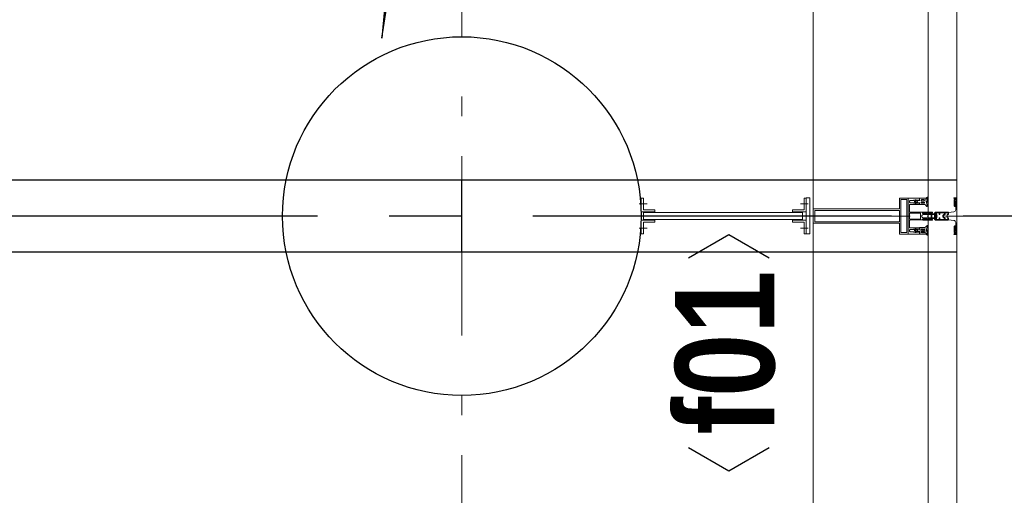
# Model space of a CAD drawing. Header units: millimetres. Extents: x -75976 to 232306, y 42824 to 140527.
# Tile 183 of 199: x 220026 to 221398, y 110191 to 110854. Entities that reach past the tile are written whole.
import ezdxf
from ezdxf.enums import TextEntityAlignment as Align

# ---------------------------------------------------------------- set-up
doc = ezdxf.new("R2010")
doc.units = ezdxf.units.MM
doc.header["$LTSCALE"] = 400
for name, pattern in [('CENTER', [2, 1.25, -0.25, 0.25, -0.25]), ('HIDDEN', [0.375, 0.25, -0.125]), ('STYLE_06', [1.041641, 0.625, -0.208282, 0.069427, -0.138931]), ('STYLE_15', [0.240945, 0.11811, -0.059055, 0.004724, -0.059055]), ('STYLE_16', [0.177165, 0.11811, -0.059055])]:
    doc.linetypes.add(name, pattern=pattern)
for name, color, linetype in [('-ve', 2, 'HIDDEN'), ('plant', 114, 'Continuous'), ('plat', 5, 'Continuous'), ('stramien', 1, 'CENTER'), ('timmerwerk-ge', 150, 'Continuous')]:
    doc.layers.add(name, color=color, linetype=linetype)
for name, color, linetype, lineweight in [('Buitenkozijnen', 140, 'Continuous', 15), ('Interieur-scheidingswand-horizontaal', 5, 'Continuous', 25), ('Kozijnmerken', 43, 'Continuous', 9), ('mat-beton (ihwg)', 5, 'Continuous', 25), ('mat-staal', 5, 'Continuous', 25), ('None', 7, 'Continuous', 9)]:
    doc.layers.add(name, color=color, linetype=linetype, lineweight=lineweight)
doc.styles.add('Arial Narrow (bold)', font='ARIALNB.TTF', dxfattribs={"height": 172.861111})

# ---------------------------------------------------------------- blocks, each defined once
blk = doc.blocks.new('*U394')
at = {"layer": 'None', "color": 8, "lineweight": 5, "flags": 128}
for points in [[(-5, -154.3), (-5, -154.3, 0.414214), (-5.5, -154.8), (-5.5, -172.5), (-5.5, -172.5, 0.414214), (-5, -173), (-4, -173), (-4, -173, 0.414214), (-3.5, -172.5), (-3.5, -172.5, 0.414214), (-4, -172), (-4.5, -172), (-4.5, -168.8), (-4.5, -168.8, -0.414214), (-4, -168.3), (-2.7, -168.3), (-2.7, -168.3, 0.221695), (-1.9, -167.9), (-0.8, -166.5), (-0.8, -166.5, -0.466308), (0.8, -166.5), (2, -167.9), (2, -167.9, 0.221695), (2.7, -168.3), (4, -168.3), (4, -168.3, -0.414214), (4.5, -168.8), (4.5, -172), (4, -172), (4, -172, 0.414214), (3.5, -172.5), (3.5, -172.5, 0.414214), (4, -173), (5, -173), (5, -173, 0.414214), (5.5, -172.5), (5.5, -154.8), (5.5, -154.8, 0.414214), (5, -154.3), (4.7, -154.3), (4.7, -155), (4.7, -155, -0.414214), (4.4, -155.3), (4.1, -155.3), (4.1, -155.3, -0.414214), (3.3, -154.5), (3.3, -150.6), (3.3, -150.6, -0.414214), (4.1, -149.8), (4.4, -149.8), (4.4, -149.8, -0.414214), (4.7, -150.1), (4.7, -150.8), (5, -150.8), (5, -150.8, 0.414214), (5.5, -150.3), (5.5, -137.6), (5.5, -137.6, 0.351868), (5.3, -137.3), (5.3, -137.3, 0.351868), (4.9, -137.5), (4.1, -139.2), (4.1, -139.2, 0.314902), (4.2, -139.4), (4.5, -139.7), (4.5, -139.7, -0.198912), (4.5, -139.9), (4.5, -140.1), (4.5, -140.1, -0.198912), (4.5, -140.3), (4.2, -140.6), (4.2, -140.6, 0.414214), (4.2, -140.8), (4.5, -141.1), (4.5, -141.1, -0.198912), (4.5, -141.3), (4.5, -141.5), (4.5, -141.5, -0.198912), (4.5, -141.7), (4.2, -142), (4.2, -142, 0.414214), (4.2, -142.2), (4.5, -142.5), (4.5, -142.5, -0.198912), (4.5, -142.7), (4.5, -143.2), (4.5, -143.2, -0.087489), (4.5, -143.3), (4.2, -144.1), (4.2, -148.5), (4.2, -148.5, -0.414214), (3.9, -148.8), (-3.9, -148.8), (-3.9, -148.8, -0.414214), (-4.2, -148.5), (-4.2, -144.1), (-4.5, -143.3), (-4.5, -143.3, -0.087489), (-4.5, -143.2), (-4.5, -142.7), (-4.5, -142.7, -0.198912), (-4.4, -142.5), (-4.1, -142.2), (-4.1, -142.2, 0.414214), (-4.1, -142), (-4.4, -141.7), (-4.4, -141.7, -0.198912), (-4.5, -141.5), (-4.5, -141.3), (-4.5, -141.3, -0.198912), (-4.4, -141.1), (-4.1, -140.8), (-4.1, -140.8, 0.414214), (-4.1, -140.6), (-4.4, -140.3), (-4.4, -140.3, -0.198912), (-4.5, -140.1), (-4.5, -139.9), (-4.5, -139.9, -0.198912), (-4.4, -139.7), (-4.1, -139.4), (-4.1, -139.4, 0.314902), (-4.1, -139.2), (-4.9, -137.5), (-4.9, -137.5, 0.351868), (-5.3, -137.3), (-5.3, -137.3, 0.351868), (-5.5, -137.6), (-5.5, -150.3), (-5.5, -150.3, 0.414214), (-5, -150.8), (-4.7, -150.8), (-4.7, -150.1), (-4.7, -150.1, -0.414214), (-4.4, -149.8), (-4.1, -149.8), (-4.1, -149.8, -0.414214), (-3.3, -150.6), (-3.3, -154.5), (-3.3, -154.5, -0.414214), (-4.1, -155.3), (-4.4, -155.3), (-4.4, -155.3, -0.414214), (-4.7, -155), (-4.7, -154.3)], [(-1.8, -149.8, 0.414214), (-2.3, -150.3), (-2.3, -155.1), (-2.3, -155.1, 0.414214), (-2.1, -155.3), (2.1, -155.3), (2.1, -155.3, 0.414214), (2.3, -155.1), (2.3, -150.3), (2.3, -150.3, 0.414214), (1.8, -149.8), (-1.8, -149.8)], [(-4.5, -161.7, -0.414214), (-4, -161.2), (-2.7, -161.2), (-2.7, -161.2, 0.414214), (-2.5, -161), (-2.5, -160.4), (-2.5, -160.4, 0.414214), (-2.7, -160.2), (-4, -160.2), (-4, -160.2, -0.414214), (-4.5, -159.7), (-4.5, -156.8), (-4.5, -156.8, -0.414214), (-4, -156.3), (4, -156.3), (4, -156.3, -0.414214), (4.5, -156.8), (4.5, -159.7), (4.5, -159.7, -0.414214), (4, -160.2), (2.7, -160.2), (2.7, -160.2, 0.414214), (2.5, -160.4), (2.5, -161), (2.5, -161, 0.414214), (2.7, -161.2), (4, -161.2), (4, -161.2, -0.414214), (4.5, -161.7), (4.5, -166.8), (4.5, -166.8, -0.414214), (4, -167.3), (3, -167.3), (3, -167.3, -0.221695), (2.6, -167.1), (1.5, -165.9), (1.5, -165.9, 0.466308), (-1.5, -165.9), (-2.6, -167.1), (-2.6, -167.1, -0.221695), (-2.9, -167.3), (-4, -167.3), (-4, -167.3, -0.414214), (-4.5, -166.8), (-4.5, -161.7)]]:
    blk.add_lwpolyline(points, format="xyb", close=True, dxfattribs=at)
blk = doc.blocks.new('*U395')
at = {"layer": 'None', "color": 8, "lineweight": 5, "flags": 128}
for points in [[(-6, -180.7), (-6, -180.7, -0.388879), (-8.7, -183.2), (-8.7, -183.2), (-20.4, -183.2), (-21.6, -183.9), (-22.9, -183.9), (-22.9, -182.7), (-23.8, -182.7), (-23.8, -184.8), (23.8, -184.8), (23.8, -182.7), (22.9, -182.7), (22.9, -183.9), (21.7, -183.9), (20.4, -183.2), (8.7, -183.2), (8.7, -183.2, -0.388879), (6, -180.7), (6, -180.7), (5.3, -173.2), (2.5, -173.2), (2.5, -171.2), (-2.5, -171.2), (-2.5, -173.2), (-5.3, -173.2), (-6, -180.7)], [(-13.5, -182.8), (-13.5, -181.9), (-14.5, -181.1), (-14.5, -181.1, 0.36397), (-14.9, -181.1), (-14.9, -181.1), (-15.4, -181.5), (-15.4, -181.5, -0.36397), (-15.8, -181.5), (-15.8, -181.5), (-16.3, -181.1), (-16.3, -181.1, 0.36397), (-16.7, -181.1), (-16.7, -181.1), (-17.2, -181.5), (-17.2, -181.5, -0.36397), (-17.6, -181.5), (-17.6, -181.5), (-18.1, -181.1), (-18.1, -181.1, 0.36397), (-18.5, -181.1), (-18.5, -181.1), (-19, -181.5), (-19, -181.5, -0.36397), (-19.4, -181.5), (-19.4, -181.5), (-19.9, -181.1), (-19.9, -181.1, 0.36397), (-20.3, -181.1), (-20.3, -181.1), (-20.8, -181.5), (-20.8, -181.5, -0.36397), (-21.2, -181.5), (-21.2, -181.5), (-21.7, -181.1), (-21.7, -181.1, 0.36397), (-22.1, -181.1), (-22.1, -181.1), (-22.4, -181.3), (-23.2, -181.3), (-23.5, -181.1), (-23.5, -181.1, 0.36397), (-23.9, -181.1), (-23.9, -181.1), (-24.2, -181.3), (-24.5, -181.3), (-24.5, -181.3, -0.267949), (-24.8, -181.2), (-24.8, -181.2), (-24.9, -180.9), (-24.9, -180.9, 0.339454), (-25.3, -180.7), (-25.3, -180.7, 0.339454), (-25.5, -181), (-25.5, -181), (-25.5, -184.4), (-25.5, -184.4, 0.414214), (-25.2, -184.7), (-25.2, -184.7), (-24.3, -184.7), (-24.3, -184.7, 0.414214), (-24, -184.4), (-24, -184.4), (-24, -182.7), (-24, -182.7, 0.236068), (-24.1, -182.5), (-24.1, -182.5), (-24.1, -182.5, -0.548276), (-24, -182.2), (-24, -182.2, -0.548276), (-23.8, -182.4), (-23.8, -182.4), (-23.8, -182.4, 0.250388), (-23.6, -182.3), (-23.6, -182.3), (-22.8, -182.3), (-22.8, -182.3, -0.414214), (-22.5, -182.6), (-22.5, -182.6), (-22.5, -183.3), (-22.5, -183.3, 0.414214), (-22.2, -183.6), (-22.2, -183.6), (-22, -183.6), (-22, -183.6, 0.131652), (-21.8, -183.5), (-21.8, -183.5), (-20.5, -182.8), (-13.5, -182.8)], [(13.5, -182.8), (13.5, -181.9), (14.5, -181.1), (14.5, -181.1, -0.36397), (14.9, -181.1), (14.9, -181.1), (15.4, -181.5), (15.4, -181.5, 0.36397), (15.8, -181.5), (15.8, -181.5), (16.3, -181.1), (16.3, -181.1, -0.36397), (16.7, -181.1), (16.7, -181.1), (17.2, -181.5), (17.2, -181.5, 0.36397), (17.6, -181.5), (17.6, -181.5), (18.1, -181.1), (18.1, -181.1, -0.36397), (18.5, -181.1), (18.5, -181.1), (19, -181.5), (19, -181.5, 0.36397), (19.4, -181.5), (19.4, -181.5), (19.9, -181.1), (19.9, -181.1, -0.36397), (20.3, -181.1), (20.3, -181.1), (20.8, -181.5), (20.8, -181.5, 0.36397), (21.2, -181.5), (21.2, -181.5), (21.7, -181.1), (21.7, -181.1, -0.36397), (22.1, -181.1), (22.1, -181.1), (22.4, -181.3), (23.2, -181.3), (23.5, -181.1), (23.5, -181.1, -0.36397), (23.9, -181.1), (23.9, -181.1), (24.2, -181.3), (24.5, -181.3), (24.5, -181.3, 0.267949), (24.8, -181.2), (24.8, -181.2), (25, -180.9), (25, -180.9, -0.339454), (25.3, -180.7), (25.3, -180.7, -0.339454), (25.5, -181), (25.5, -181), (25.5, -184.4), (25.5, -184.4, -0.414214), (25.2, -184.7), (25.2, -184.7), (24.3, -184.7), (24.3, -184.7, -0.414214), (24, -184.4), (24, -184.4), (24, -182.7), (24, -182.7, -0.236068), (24.1, -182.5), (24.1, -182.5), (24.1, -182.5, 0.548276), (24.1, -182.2), (24.1, -182.2, 0.548276), (23.9, -182.4), (23.9, -182.4), (23.9, -182.4, -0.250388), (23.6, -182.3), (23.6, -182.3), (22.8, -182.3), (22.8, -182.3, 0.414214), (22.5, -182.6), (22.5, -182.6), (22.5, -183.3), (22.5, -183.3, -0.414214), (22.2, -183.6), (22.2, -183.6), (22, -183.6), (22, -183.6, -0.131652), (21.8, -183.5), (21.8, -183.5), (20.5, -182.8), (13.5, -182.8)]]:
    blk.add_lwpolyline(points, format="xyb", close=True, dxfattribs=at)
blk = doc.blocks.new('verticale stijl 150x50 UV')
at = {"layer": 'None', "color": 8, "linetype": 'STYLE_15', "lineweight": 5}
blk.add_line((0, -216), (0, 35), dxfattribs=at)
at = {"layer": 'None', "color": 8, "lineweight": 5}
for p, q in [((-24.8, -133.4), (-24.8, -133.4)), ((-24.8, -134.2), (-24.8, -134.2)), ((-24.8, -135), (-24.8, -135)), ((-24.8, -135.8), (-24.8, -135.8)), ((-24.8, -136.6), (-24.8, -136.6)), ((-24, -133), (-24, -133)), ((-24, -133.8), (-24, -133.8)), ((-24, -134.6), (-24, -134.6)), ((-24, -135.4), (-24, -135.4)), ((-24, -136.2), (-24, -136.2)), ((-24, -137), (-24, -137)), ((-23.2, -133.4), (-23.2, -133.4)), ((-23.2, -134.2), (-23.2, -134.2)), ((-23.2, -135), (-23.2, -135)), ((-23.2, -135.8), (-23.2, -135.8)), ((-23.2, -136.6), (-23.2, -136.6)), ((-22.4, -133), (-22.4, -133)), ((-22.4, -133.8), (-22.4, -133.8)), ((-22.4, -134.6), (-22.4, -134.6)), ((-21.6, -126.9), (-21.6, -126.9)), ((-21.6, -127.7), (-21.6, -127.7)), ((-21.6, -128.5), (-21.6, -128.5)), ((-21.6, -129.3), (-21.6, -129.3)), ((-21.6, -130.1), (-21.6, -130.1)), ((-21.6, -130.9), (-21.6, -130.9)), ((-21.6, -131.8), (-21.6, -131.8)), ((-21.6, -132.6), (-21.6, -132.6)), ((-21.6, -133.4), (-21.6, -133.4)), ((-21.6, -134.2), (-21.6, -134.2)), ((-21.6, -135), (-21.6, -135)), ((-20.7, -126.5), (-20.7, -126.5)), ((-20.7, -128.9), (-20.7, -128.9)), ((-20.7, -129.7), (-20.7, -129.7)), ((-20.7, -130.5), (-20.7, -130.5)), ((-20.7, -131.4), (-20.7, -131.4)), ((-20.7, -132.2), (-20.7, -132.2)), ((-20.7, -133), (-20.7, -133)), ((-20.7, -133.8), (-20.7, -133.8)), ((-20.7, -134.6), (-20.7, -134.6)), ((-20.7, -135.4), (-20.7, -135.4)), ((-20.7, -136.2), (-20.7, -136.2)), ((-20.7, -137), (-20.7, -137)), ((-19.9, -126.1), (-19.9, -126.1)), ((-19.9, -130.1), (-19.9, -130.1)), ((-19.9, -130.9), (-19.9, -130.9)), ((-19.9, -131.8), (-19.9, -131.8)), ((-19.9, -132.6), (-19.9, -132.6)), ((-19.9, -133.4), (-19.9, -133.4)), ((-19.9, -134.2), (-19.9, -134.2)), ((-19.9, -135), (-19.9, -135)), ((-19.9, -135.8), (-19.9, -135.8)), ((-19.9, -136.6), (-19.9, -136.6)), ((-19.1, -126.5), (-19.1, -126.5)), ((-19.1, -127.3), (-19.1, -127.3)), ((-19.1, -128.9), (-19.1, -128.9)), ((-19.1, -129.7), (-19.1, -129.7)), ((-19.1, -130.5), (-19.1, -130.5)), ((-19.1, -131.4), (-19.1, -131.4)), ((-19.1, -132.2), (-19.1, -132.2)), ((-19.1, -133), (-19.1, -133)), ((-19.1, -133.8), (-19.1, -133.8)), ((-19.1, -134.6), (-19.1, -134.6)), ((-18.3, -127.7), (-18.3, -127.7)), ((-18.3, -128.5), (-18.3, -128.5)), ((-18.3, -129.3), (-18.3, -129.3)), ((-18.3, -133.4), (-18.3, -133.4)), ((-18.3, -134.2), (-18.3, -134.2)), ((-18.3, -135), (-18.3, -135)), ((-17.5, -133), (-17.5, -133)), ((-17.5, -133.8), (-17.5, -133.8)), ((-17.5, -134.6), (-17.5, -134.6)), ((-17.5, -135.4), (-17.5, -135.4)), ((-17.5, -136.2), (-17.5, -136.2)), ((-17.5, -137), (-17.5, -137)), ((-16.7, -133.4), (-16.7, -133.4)), ((-16.7, -134.2), (-16.7, -134.2)), ((-16.7, -135), (-16.7, -135)), ((-16.7, -135.8), (-16.7, -135.8)), ((-16.7, -136.6), (-16.7, -136.6)), ((-25.6, -142.7), (-25.6, -142.7)), ((-25.6, -144.4), (-25.6, -144.4)), ((-24.8, -137.4), (-24.8, -137.4)), ((-24.8, -138.3), (-24.8, -138.3)), ((-24.8, -139.1), (-24.8, -139.1)), ((-24.8, -139.9), (-24.8, -139.9)), ((-24.8, -140.7), (-24.8, -140.7)), ((-24.8, -141.5), (-24.8, -141.5)), ((-24.8, -142.3), (-24.8, -142.3)), ((-24.8, -143.1), (-24.8, -143.1)), ((-24.8, -144.8), (-24.8, -144.8)), ((-24, -137.9), (-24, -137.9)), ((-24, -138.7), (-24, -138.7)), ((-24, -139.5), (-24, -139.5)), ((-24, -140.3), (-24, -140.3)), ((-24, -141.1), (-24, -141.1)), ((-24, -141.9), (-24, -141.9)), ((-24, -142.7), (-24, -142.7)), ((-24, -144.4), (-24, -144.4)), ((-23.2, -137.4), (-23.2, -137.4)), ((-23.2, -138.3), (-23.2, -138.3)), ((-23.2, -139.1), (-23.2, -139.1)), ((-23.2, -139.9), (-23.2, -139.9)), ((-23.2, -140.7), (-23.2, -140.7)), ((-23.2, -141.5), (-23.2, -141.5)), ((-23.2, -144.8), (-23.2, -144.8)), ((-22.4, -140.3), (-22.4, -140.3)), ((-22.4, -141.1), (-22.4, -141.1)), ((-22.4, -144.4), (-22.4, -144.4)), ((-21.6, -139.9), (-21.6, -139.9)), ((-21.6, -140.7), (-21.6, -140.7)), ((-21.6, -141.5), (-21.6, -141.5)), ((-21.6, -144.8), (-21.6, -144.8)), ((-20.7, -137.9), (-20.7, -137.9)), ((-20.7, -138.7), (-20.7, -138.7)), ((-20.7, -139.5), (-20.7, -139.5)), ((-20.7, -140.3), (-20.7, -140.3)), ((-20.7, -141.1), (-20.7, -141.1)), ((-20.7, -144.4), (-20.7, -144.4)), ((-19.9, -137.4), (-19.9, -137.4)), ((-19.9, -138.3), (-19.9, -138.3)), ((-19.9, -139.1), (-19.9, -139.1)), ((-19.9, -139.9), (-19.9, -139.9)), ((-19.9, -140.7), (-19.9, -140.7)), ((-19.9, -141.5), (-19.9, -141.5)), ((-19.9, -142.3), (-19.9, -142.3)), ((-19.9, -143.1), (-19.9, -143.1)), ((-19.9, -143.9), (-19.9, -143.9)), ((-19.1, -140.3), (-19.1, -140.3)), ((-19.1, -141.1), (-19.1, -141.1)), ((-19.1, -141.9), (-19.1, -141.9)), ((-18.3, -139.9), (-18.3, -139.9)), ((-18.3, -140.7), (-18.3, -140.7)), ((-18.3, -141.5), (-18.3, -141.5)), ((-18.3, -142.3), (-18.3, -142.3)), ((-17.5, -137.9), (-17.5, -137.9)), ((-17.5, -138.7), (-17.5, -138.7)), ((-17.5, -139.5), (-17.5, -139.5)), ((-17.5, -140.3), (-17.5, -140.3)), ((-17.5, -141.1), (-17.5, -141.1)), ((-17.5, -141.9), (-17.5, -141.9)), ((-17.5, -142.7), (-17.5, -142.7)), ((-16.7, -137.4), (-16.7, -137.4)), ((-16.7, -138.3), (-16.7, -138.3)), ((-16.7, -139.1), (-16.7, -139.1)), ((-16.7, -139.9), (-16.7, -139.9)), ((-16.7, -140.7), (-16.7, -140.7)), ((-16.7, -141.5), (-16.7, -141.5)), ((-16.7, -142.3), (-16.7, -142.3)), ((-16.7, -143.1), (-16.7, -143.1)), ((-15.9, -141.1), (-15.9, -141.1)), ((-15.9, -141.9), (-15.9, -141.9)), ((-15.9, -142.7), (-15.9, -142.7)), ((-15.9, -144.4), (-15.9, -144.4)), ((-15.1, -142.3), (-15.1, -142.3)), ((-15.1, -143.1), (-15.1, -143.1)), ((-15.1, -143.9), (-15.1, -143.9)), ((-15.1, -144.8), (-15.1, -144.8)), ((-14.2, -141.9), (-14.2, -141.9)), ((-14.2, -142.7), (-14.2, -142.7)), ((-14.2, -143.5), (-14.2, -143.5)), ((-14.2, -144.4), (-14.2, -144.4)), ((-13.4, -143.1), (-13.4, -143.1)), ((-13.4, -143.9), (-13.4, -143.9))]:
    blk.add_line(p, q, dxfattribs=at)
at = {"layer": 'None', "color": 8, "linetype": 'STYLE_16', "lineweight": 5}
for p, q in [((-2.2, -155.1), (0, -154.5)), ((-2.2, -156.7), (-2.2, -155.1)), ((-1.5, -156.9), (-1.5, -155)), ((-1, -157), (-1, -155.1)), ((2.3, -155.1), (0, -154.5)), ((1, -157), (1, -155.1)), ((1.5, -156.9), (1.5, -155)), ((2.3, -156.7), (2.3, -155.1))]:
    blk.add_line(p, q, dxfattribs=at)
at = {"layer": 'None', "color": 8, "linetype": 'Continuous', "lineweight": 5, "flags": 128}
for points in [[(-10, 15.4), (10, 15.4), (10, -104.8), (25, -104.8), (25, -116.8), (-25, -116.8), (-25, -104.8), (-10, -104.8)], [(-8, 13.4), (-8, -104.8), (8, -104.8), (8, 13.4)], [(8, -106.8), (-8, -106.8), (-23, -106.8), (-23, -114.8), (23, -114.8), (23, -106.8)]]:
    blk.add_lwpolyline(points, close=True, dxfattribs=at)
at = {"layer": 'None', "color": 8, "lineweight": 5, "flags": 128}
for points in [[(25, -132.6), (25, -116.8), (23.1, -116.8), (-23.1, -116.8), (-25, -116.8), (-25, -132.6), (-22.1, -132.6), (-22.1, -128), (-22.6, -128), (-22.6, -126.6), (-22.1, -126.6), (-22.1, -124.7), (-21.9, -124.5), (-21.9, -120.3), (-21.9, -120.3, -0.414214), (-20.2, -118.6), (-20.1, -118.6), (-20.1, -118.6, -0.414214), (-18.4, -120.3), (-18.4, -124.5), (-18.2, -124.7), (-18.2, -126.6), (-17.7, -126.6), (-17.7, -128), (-18.2, -128), (-18.2, -132.6), (-16.3, -132.6), (-16.3, -119.8), (-16.3, -119.8, -0.414214), (-15.1, -118.6), (-15.1, -118.6), (-6.5, -118.6), (-6.5, -118.6, -0.414214), (-5.3, -119.8), (-5.3, -136.8), (-3.9, -136.8), (-3.9, -139.6), (-4.3, -140), (-3.9, -140.4), (-3.9, -141), (-4.3, -141.4), (-3.9, -141.8), (-3.9, -142.4), (-4.3, -142.8), (-3.9, -143.8), (-3.9, -148.6), (-2.2, -148.6), (-2.2, -137.8), (-2.2, -137.8, -0.414214), (0, -135.6), (0, -135.6), (0, -135.6, -0.414214), (2.2, -137.8), (2.2, -148.6), (3.9, -148.6), (3.9, -143.8), (4.3, -142.8), (3.9, -142.4), (3.9, -141.8), (4.3, -141.4), (3.9, -141), (3.9, -140.4), (4.3, -140), (3.9, -139.6), (3.9, -136.8), (5.4, -136.8), (5.4, -119.8), (5.4, -119.8, -0.414214), (6.6, -118.6), (6.6, -118.6), (15.1, -118.6), (15.1, -118.6, -0.414214), (16.3, -119.8), (16.3, -132.6), (18.2, -132.6), (18.2, -128), (17.7, -128), (17.7, -126.6), (18.2, -126.6), (18.2, -124.7), (18.5, -124.5), (18.5, -120.3), (18.5, -120.3, -0.414214), (20.2, -118.6), (20.2, -118.6), (20.2, -118.6, -0.414214), (21.9, -120.3), (21.9, -124.5), (22.1, -124.7), (22.1, -126.6), (22.6, -126.6), (22.6, -128), (22.1, -128), (22.1, -132.6)], [(-14.8, -144.8), (-14.8, -144.8, 0.390793), (-13.2, -143.5), (-13.2, -143.5, 0.390793), (-14.4, -141.8), (-14.4, -141.8, -0.352623), (-16, -139.9), (-16, -133.1), (-16, -133.1, 0.414214), (-16.3, -132.8), (-17.6, -132.8), (-18.1, -133), (-18.1, -133, -0.520293), (-18.3, -132.8), (-18.3, -130.1), (-18.2, -130), (-18.2, -128), (-18.2, -128, -0.577863), (-18.1, -127.7), (-18, -127.7), (-18, -127.7, 0.366605), (-17.7, -127.5), (-17.7, -127.5, 0.366605), (-17.9, -127.1), (-17.9, -127.1, -0.130834), (-19.2, -126.1), (-19.2, -126.1, 0.439074), (-20.7, -126.1), (-20.7, -126.1, -0.133252), (-22, -127.1), (-22, -127.1, 0.366605), (-22.2, -127.5), (-22.2, -127.5, 0.366605), (-21.9, -127.7), (-21.8, -127.7), (-21.8, -127.7, -0.577455), (-21.8, -128), (-21.8, -130), (-21.6, -130.1), (-21.6, -132.8), (-21.6, -132.8, -0.52048), (-21.9, -133), (-22.4, -132.8), (-24.7, -132.8), (-24.7, -132.8, 0.414214), (-25, -133.1), (-25, -140.9), (-25, -140.9, -0.255976), (-25.9, -142.6), (-25.9, -142.6, 0.749676), (-25.3, -144.8), (-21.2, -144.8), (-21.2, -144.8, 0.414214), (-19.2, -142.8), (-19.2, -142.8, -0.402808), (-18.7, -142.3), (-18.7, -142.3, -0.402808), (-18.2, -142.8), (-18.2, -142.8, 0.233259), (-18, -143.1), (-14.6, -143.6), (-14.6, -143.6, -0.419014), (-14.5, -143.7), (-14.5, -143.7, -0.419014), (-14.6, -143.8), (-16, -143.8), (-16, -143.8, 0.414214), (-16.5, -144.3), (-16.5, -144.3, 0.414214), (-16, -144.8)], [(-23, -135.9), (-23, -135.9, -0.414214), (-22.1, -135), (-22.1, -135, -0.414214), (-21.3, -135.9), (-21.3, -138.8), (-21.3, -138.8, -0.414214), (-22.1, -139.6), (-22.1, -139.6, -0.414214), (-23, -138.8)], [(-21, -127.8, -0.29188), (-20.8, -127.3), (-20.3, -126.9), (-20.3, -126.9, -0.344328), (-19.7, -126.9), (-19.2, -127.3), (-19.2, -127.3, -0.29188), (-19, -127.8), (-19.4, -129.5), (-19.4, -129.5, -0.348796), (-20, -130), (-20, -130, -0.348796), (-20.6, -129.5), (-21, -127.8)], [(-18.8, -139.6, -0.414214), (-19.7, -138.8), (-19.7, -135.9), (-19.7, -135.9, -0.414214), (-18.8, -135), (-18.8, -135, -0.414214), (-18, -135.9), (-18, -138.8), (-18, -138.8, -0.414214), (-18.8, -139.6)], [(14.8, -144.8), (14.8, -144.8, -0.390793), (13.3, -143.5), (13.3, -143.5, -0.390793), (14.4, -141.8), (14.4, -141.8, 0.352623), (16, -139.9), (16, -133.1), (16, -133.1, -0.414214), (16.3, -132.8), (17.6, -132.8), (18.1, -133), (18.1, -133, 0.520293), (18.4, -132.8), (18.4, -130.1), (18.2, -130), (18.2, -128), (18.2, -128, 0.577863), (18.2, -127.7), (18.1, -127.7), (18.1, -127.7, -0.366605), (17.8, -127.5), (17.8, -127.5, -0.366605), (18, -127.1), (18, -127.1, 0.130834), (19.3, -126.1), (19.3, -126.1, -0.439074), (20.7, -126.1), (20.7, -126.1, 0.133252), (22.1, -127.1), (22.1, -127.1, -0.366605), (22.3, -127.5), (22.3, -127.5, -0.366605), (22, -127.7), (21.9, -127.7), (21.9, -127.7, 0.577455), (21.8, -128), (21.8, -130), (21.7, -130.1), (21.7, -132.8), (21.7, -132.8, 0.52048), (21.9, -133), (22.4, -132.8), (24.7, -132.8), (24.7, -132.8, -0.414214), (25, -133.1), (25, -140.9), (25, -140.9, 0.255976), (25.9, -142.6), (25.9, -142.6, -0.749676), (25.3, -144.8), (21.2, -144.8), (21.2, -144.8, -0.414214), (19.2, -142.8), (19.2, -142.8, 0.402808), (18.7, -142.3), (18.7, -142.3, 0.402808), (18.2, -142.8), (18.2, -142.8, -0.233259), (18, -143.1), (14.6, -143.6), (14.6, -143.6, 0.419014), (14.5, -143.7), (14.5, -143.7, 0.419014), (14.6, -143.8), (16, -143.8), (16, -143.8, -0.414214), (16.5, -144.3), (16.5, -144.3, -0.414214), (16, -144.8)], [(18.9, -139.6, 0.414214), (19.7, -138.8), (19.7, -135.9), (19.7, -135.9, 0.414214), (18.9, -135), (18.9, -135, 0.414214), (18, -135.9), (18, -138.8), (18, -138.8, 0.414214), (18.9, -139.6)], [(21, -127.8, 0.29188), (20.8, -127.3), (20.3, -126.9), (20.3, -126.9, 0.344328), (19.7, -126.9), (19.2, -127.3), (19.2, -127.3, 0.29188), (19, -127.8), (19.4, -129.5), (19.4, -129.5, 0.348796), (20, -130), (20, -130, 0.348796), (20.6, -129.5), (21, -127.8)], [(23, -135.9), (23, -135.9, 0.414214), (22.2, -135), (22.2, -135, 0.414214), (21.3, -135.9), (21.3, -138.8), (21.3, -138.8, 0.414214), (22.2, -139.6), (22.2, -139.6, 0.414214), (23, -138.8)], [(-23.2, -141.6), (-23.2, -141.6, 0.418874), (-23.7, -142.1), (-23.7, -142.1, -0.396568), (-25.3, -143.4), (-25.3, -143.4, 0.437017), (-25.7, -143.7), (-25.7, -143.7, 0.437017), (-25.4, -144), (-21.9, -144), (-21.9, -144, 0.263556), (-20.2, -143), (-20.2, -143, 0.552342), (-20.8, -141.8)], [(23.2, -141.6), (23.2, -141.6, -0.418874), (23.7, -142.1), (23.7, -142.1, 0.396568), (25.3, -143.4), (25.3, -143.4, -0.437017), (25.7, -143.7), (25.7, -143.7, -0.437017), (25.4, -144), (21.9, -144), (21.9, -144, -0.263556), (20.2, -143), (20.2, -143, -0.552342), (20.8, -141.8)], [(0, -157.1), (0, -157.1, -0.163834), (-4.3, -155.6), (-4.3, -155.6), (-4.3, -155.6, -0.234469), (-4.7, -154.8), (-4.7, -154.8), (-4.7, -153.6), (4.8, -153.6), (4.8, -154.8), (4.8, -154.8, -0.234469), (4.4, -155.6), (4.4, -155.6), (4.4, -155.6, -0.163834), (0, -157.1), (0, -157.1)]]:
    blk.add_lwpolyline(points, format="xyb", close=True, dxfattribs=at)
blk.add_lwpolyline([(4, -118.6), (4, -134.3), (-4, -134.3), (-4, -118.6)], close=True, dxfattribs=at)
at = {"layer": 'None', "color": 8, "linetype": 'STYLE_16', "lineweight": 5}
for centre, radius, start, end in [((-1.6, -158.4), 3.38, 79.3357, 100.6643), ((0, -163.2), 8.16, 82.9585, 97.0415), ((0, -160.4), 3.5, 73.4149, 106.5851), ((1.6, -158.4), 3.38, 79.3357, 100.6643)]:
    blk.add_arc(centre, radius, start, end, dxfattribs=at)
at = {"layer": 'None', "color": 7}
for name in ['*U394', '*U395']:
    blk.add_blockref(name, (0, 0), dxfattribs=at)
blk = doc.blocks.new('Vliesgevelelement 4 150x50 1_200')
at = {"layer": 'Buitenkozijnen', "color": 7, "xscale": -1, "rotation": 270.0000000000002}
blk.add_blockref('verticale stijl 150x50 UV', (-5.2, 0), dxfattribs=at)
blk = doc.blocks.new('Kolom O 500')
at = {"layer": 'mat-beton (ihwg)', "lineweight": 25}
blk.add_circle((0, 0), 250, dxfattribs=at)
blk = doc.blocks.new('*U1111')
at = {"layer": 'None', "color": 8, "linetype": 'Continuous', "lineweight": 5}
for points in [[(253.3, 5.2), (475, 5.2), (475, -4.8), (253.3, -4.8)], [(253.3, 0.6), (475, 0.6), (475, -0.2), (253.3, -0.2)]]:
    blk.add_lwpolyline(points, close=True, dxfattribs=at)
blk = doc.blocks.new('*U1112')
at = {"layer": 'mat-staal', "color": 8, "lineweight": 5}
for p, q in [((247.3, 17), (258.1, 17)), ((247.3, -16.6), (258.1, -16.6))]:
    blk.add_line(p, q, dxfattribs=at)
for points in [[(250, 6), (250, 25), (253, 25), (253, 22), (253, 10.6), (253, 9), (269, 9), (269, 6)], [(250, -24.6), (250, -5.6), (269, -5.6), (269, -8.6), (253, -8.6), (253, -20.4), (253, -21.6), (253, -24.6)]]:
    blk.add_lwpolyline(points, close=True, dxfattribs=at)
blk = doc.blocks.new('*U1113')
at = {"layer": 'mat-staal', "color": 8, "lineweight": 5}
for p, q in [((482.7, 17), (471.9, 17)), ((482.7, -16.6), (471.9, -16.6))]:
    blk.add_line(p, q, dxfattribs=at)
for points in [[(480, 6), (480, 25), (477, 25), (477, 22), (477, 10.6), (477, 9), (461, 9), (461, 6)], [(480, -24.6), (480, -5.6), (461, -5.6), (461, -8.6), (477, -8.6), (477, -20.4), (477, -21.6), (477, -24.6)]]:
    blk.add_lwpolyline(points, close=True, dxfattribs=at)
blk = doc.blocks.new('Glasstrook G kolom-vliesgevel')
at = {"layer": 'mat-staal', "color": 8, "lineweight": 5}
blk.add_lwpolyline([(480, 25.3), (485, 25.3), (485, -24.7), (480, -24.7)], close=True, dxfattribs=at)
at = {"layer": 'mat-staal'}
for name in ['*U1112', '*U1113']:
    blk.add_blockref(name, (0, 0), dxfattribs=at)
at = {"layer": 'None', "color": 7}
blk.add_blockref('*U1111', (0, 0), dxfattribs=at)
blk = doc.blocks.new('Kozijnmerk 50')
at = {"layer": 'Kozijnmerken', "color": 92, "linetype": 'Continuous', "lineweight": 25}
for points in [[(-132.2, 50.6), (-164.8, -5.8), (-132.2, -62.1)], [(132.2, 50.6), (164.8, -5.8), (132.2, -62.1)]]:
    blk.add_lwpolyline(points, dxfattribs=at)
at = {"layer": 'None', "color": 43, "style": 'Arial Narrow (bold)'}
blk.add_attdef('merk', text='', height=138.3, dxfattribs=at).set_placement((0, 0), align=Align.MIDDLE_CENTER)
blk = doc.blocks.new('*U1309')
at = {"layer": 'Buitenkozijnen', "color": 140, "linetype": 'Continuous', "lineweight": 15}
for points in [[(51601.1, -5040), (51601.1, 28036)], [(51601.1, -5040), (51601.1, 28036), (51641.1, 28036), (51641.1, -5040)], [(51601.1, -5040), (51601.1, 28036), (51641.1, 28036), (51641.1, -5040)], [(51641.1, -5040), (51641.1, 28036)]]:
    blk.add_lwpolyline(points, close=True, dxfattribs=at)
blk = doc.blocks.new('boom nieuw 01')
at = {"layer": 'plant', "extrusion": (0, -4.44089e-16, -1)}
for p, q in [((-224.7, 788.7), (-238, 749.2)), ((-224.7, 788.7), (-238, 749.2)), ((-224.7, 744.5), (-224.7, 788.7)), ((-224.7, 744.5), (-224.7, 788.7)), ((-238, 749.2), (-256.6, 677.1)), ((-238, 749.2), (-256.6, 677.1)), ((-219.3, 695.7), (-224.7, 744.5)), ((-219.3, 695.7), (-224.7, 744.5)), ((-573.8, 694.3), (-627.3, 736.9)), ((-627.3, 736.9), (-616.4, 698.2)), ((-573.8, 694.3), (-627.3, 736.9)), ((-627.3, 736.9), (-616.4, 698.2)), ((-284.5, 709.5), (-297.8, 669.9)), ((-284.5, 665.3), (-284.5, 709.5)), ((-616.4, 698.2), (-563.7, 639.2)), ((-616.4, 698.2), (-563.7, 639.2)), ((-518.7, 654), (-573.8, 694.3)), ((-518.7, 654), (-573.8, 694.3)), ((-218.5, 629.8), (-219.3, 695.7)), ((-218.5, 629.8), (-219.3, 695.7)), ((-297.8, 669.9), (-316.4, 597.8)), ((-256.6, 677.1), (-284.5, 618.9)), ((-256.6, 677.1), (-284.5, 618.9)), ((-466.7, 617.5), (-518.7, 654)), ((-466.7, 617.5), (-518.7, 654)), ((-279.1, 616.4), (-284.5, 665.3)), ((-563.7, 639.2), (-510.2, 574.1)), ((-563.7, 639.2), (-510.2, 574.1)), ((-227.1, 576.3), (-218.5, 629.8)), ((-227.1, 576.3), (-218.5, 629.8)), ((-412.5, 564.8), (-466.7, 617.5)), ((-412.5, 564.8), (-466.7, 617.5)), ((-284.5, 618.9), (-308.5, 551.4)), ((-284.5, 618.9), (-308.5, 551.4)), ((9.4, 616.6), (-55, 579.3)), ((9.4, 616.6), (-55, 579.3)), ((-35.5, 579.3), (9.4, 616.6)), ((-35.5, 579.3), (9.4, 616.6)), ((-316.4, 597.8), (-344.3, 539.7)), ((-530.6, 541.3), (-584.1, 583.9)), ((-584.1, 583.9), (-573.3, 545.2)), ((-530.6, 541.3), (-584.1, 583.9)), ((-584.1, 583.9), (-573.3, 545.2)), ((-55, 579.3), (-119.3, 547.6)), ((-55, 579.3), (-119.3, 547.6)), ((-55, 560), (-35.5, 579.3)), ((-55, 560), (-35.5, 579.3)), ((-510.2, 574.1), (-462.9, 509.7)), ((-510.2, 574.1), (-462.9, 509.7)), ((-369, 511.3), (-412.5, 564.8)), ((-369, 511.3), (-412.5, 564.8)), ((-242.6, 518.9), (-227.1, 576.3)), ((-242.6, 518.9), (-227.1, 576.3)), ((125.7, 568.5), (73, 551.4)), ((125.7, 568.5), (73, 551.4)), ((91.6, 539), (125.7, 568.5)), ((91.6, 539), (125.7, 568.5)), ((-308.5, 551.4), (-333.3, 487.8)), ((-308.5, 551.4), (-333.3, 487.8)), ((-101.5, 523.5), (-55, 560)), ((-101.5, 523.5), (-55, 560)), ((73, 551.4), (-3.8, 516.5)), ((73, 551.4), (-3.8, 516.5)), ((-573.3, 545.2), (-520.5, 486.2)), ((-573.3, 545.2), (-520.5, 486.2)), ((-475.6, 501), (-530.6, 541.3)), ((-475.6, 501), (-530.6, 541.3)), ((-344.3, 539.7), (-368.3, 472.2)), ((-119.3, 547.6), (-186.8, 511.1)), ((-95.3, 500.1), (-50.4, 537.3)), ((61.4, 516.5), (91.6, 539)), ((61.4, 516.5), (91.6, 539)), ((-462.9, 509.7), (-423.3, 465.5)), ((-462.9, 509.7), (-423.3, 465.5)), ((-186.8, 511.1), (-234.1, 478.6)), ((-186.8, 511.1), (-234.1, 478.6)), ((-3.8, 516.5), (-69.7, 496.4)), ((-3.8, 516.5), (-69.7, 496.4)), ((19.5, 490.2), (61.4, 516.5)), ((19.5, 490.2), (61.4, 516.5)), ((-423.6, 464.5), (-475.6, 501)), ((-423.6, 464.5), (-475.6, 501)), ((-520.5, 486.2), (-467, 421.1)), ((-520.5, 486.2), (-467, 421.1)), ((-167.4, 459.9), (-135.6, 487.8)), ((-167.4, 459.9), (-135.6, 487.8)), ((-25.5, 463.8), (19.5, 490.2)), ((-25.5, 463.8), (19.5, 490.2)), ((-369.3, 411.8), (-423.6, 464.5)), ((-369.3, 411.8), (-423.6, 464.5)), ((-423.3, 465.5), (-397, 443.8)), ((-423.3, 465.5), (-397, 443.8)), ((-78.2, 442.9), (-25.5, 463.8)), ((-78.2, 442.9), (-25.5, 463.8)), ((-830.8, 440.5), (-863.4, 450.5)), ((-863.4, 450.5), (-807.5, 440.5)), ((-830.8, 440.5), (-863.4, 450.5)), ((-863.4, 450.5), (-807.5, 440.5)), ((-792.8, 417.2), (-830.8, 440.5)), ((-792.8, 417.2), (-830.8, 440.5)), ((-807.5, 440.5), (-733.1, 431.9)), ((-807.5, 440.5), (-733.1, 431.9)), ((-509.8, 422.6), (-450.9, 434.3)), ((-509.8, 422.6), (-450.9, 434.3)), ((-195.4, 408.6), (-161.3, 444.2)), ((-127.8, 423.5), (-78.2, 442.9)), ((-127.8, 423.5), (-78.2, 442.9)), ((-733.1, 431.9), (-646.2, 418.7)), ((-733.1, 431.9), (-646.2, 418.7)), ((-567.1, 414.8), (-509.8, 422.6)), ((-567.1, 414.8), (-509.8, 422.6)), ((-169.7, 409.6), (-127.8, 423.5)), ((-169.7, 409.6), (-127.8, 423.5)), ((-750.9, 400.1), (-792.8, 417.2)), ((-750.9, 400.1), (-792.8, 417.2)), ((-646.2, 418.7), (-567.1, 414.8)), ((-646.2, 418.7), (-567.1, 414.8)), ((-690.5, 378.4), (-750.9, 400.1)), ((-690.5, 378.4), (-750.9, 400.1)), ((140.3, 402.5), (70.5, 387.7)), ((140.3, 402.5), (70.5, 387.7)), ((103.9, 389.3), (140.3, 402.5)), ((103.9, 389.3), (140.3, 402.5)), ((-601.3, 365.2), (-690.5, 378.4)), ((-601.3, 365.2), (-690.5, 378.4)), ((-14.8, 384.6), (-100.1, 386.9)), ((-14.8, 384.6), (-100.1, 386.9)), ((70.5, 387.7), (-14.8, 384.6)), ((70.5, 387.7), (-14.8, 384.6)), ((51.1, 370.7), (103.9, 389.3)), ((51.1, 370.7), (103.9, 389.3)), ((-547, 362.1), (-601.3, 365.2)), ((-547, 362.1), (-601.3, 365.2)), ((-231.2, 344.3), (-253.6, 370.7)), ((-231.2, 344.3), (-253.6, 370.7)), ((-105.3, 362.3), (-122.3, 363.9)), ((-105.3, 362.3), (-122.3, 363.9)), ((-82.8, 335.9), (-105.3, 362.3)), ((-82.8, 335.9), (-105.3, 362.3)), ((-4.7, 353.6), (51.1, 370.7)), ((-4.7, 353.6), (51.1, 370.7)), ((-724.3, 343.1), (-665.3, 349.3)), ((-724.3, 343.1), (-665.3, 349.3)), ((-665.3, 349.3), (-612.6, 352.4)), ((-665.3, 349.3), (-612.6, 352.4)), ((-612.6, 352.4), (-577.7, 349.3)), ((-612.6, 352.4), (-577.7, 349.3)), ((224.1, 358.6), (154.3, 343.8)), ((224.1, 358.6), (154.3, 343.8)), ((187.6, 345.4), (224.1, 358.6)), ((187.6, 345.4), (224.1, 358.6)), ((-838.2, 330.7), (-790.1, 339.3)), ((-838.2, 330.7), (-790.1, 339.3)), ((-787.1, 335.4), (-838.2, 330.7)), ((-787.1, 335.4), (-838.2, 330.7)), ((-790.1, 339.3), (-724.3, 343.1)), ((-790.1, 339.3), (-724.3, 343.1)), ((-737.4, 334.6), (-787.1, 335.4)), ((-737.4, 334.6), (-787.1, 335.4)), ((-690.9, 319.8), (-737.4, 334.6)), ((-397.8, 347), (-435.8, 328.4)), ((-397.8, 347), (-435.8, 328.4)), ((-191.6, 292.4), (-231.2, 344.3)), ((-191.6, 292.4), (-231.2, 344.3)), ((-43.2, 284), (-82.8, 335.9)), ((-43.2, 284), (-82.8, 335.9)), ((69, 340.7), (-16.3, 343)), ((69, 340.7), (-16.3, 343)), ((154.3, 343.8), (69, 340.7)), ((154.3, 343.8), (69, 340.7)), ((134.9, 326.8), (187.6, 345.4)), ((134.9, 326.8), (187.6, 345.4)), ((-635.8, 315.2), (-690.9, 319.8)), ((-635.8, 315.2), (-690.9, 319.8)), ((-642.4, 298.2), (-680.4, 321.5)), ((-642.4, 298.2), (-680.4, 321.5)), ((-113, 330.5), (-85.1, 277)), ((-113, 330.5), (-85.1, 277)), ((79.1, 309.7), (134.9, 326.8)), ((79.1, 309.7), (134.9, 326.8)), ((-552.9, 314.1), (-604.1, 262.9)), ((-552.9, 314.1), (-604.1, 262.9)), ((-582.7, 312.9), (-495.8, 299.8)), ((-582.7, 312.9), (-495.8, 299.8)), ((-472.3, 291.6), (-455.2, 308.6)), ((-472.3, 291.6), (-455.2, 308.6)), ((-127.2, 307.4), (-59, 290.3)), ((-127.2, 307.4), (-59, 290.3)), ((16.3, 294.2), (79.1, 309.7)), ((16.3, 294.2), (79.1, 309.7)), ((-600.5, 281.1), (-642.4, 298.2)), ((-600.5, 281.1), (-642.4, 298.2)), ((-511.1, 262.9), (-472.3, 291.6)), ((-511.1, 262.9), (-472.3, 291.6)), ((-495.8, 299.8), (-416.7, 295.8)), ((-495.8, 299.8), (-416.7, 295.8)), ((-151.3, 243.5), (-191.6, 292.4)), ((-151.3, 243.5), (-191.6, 292.4)), ((-59, 290.3), (16.3, 294.2)), ((-59, 290.3), (16.3, 294.2)), ((-540, 259.4), (-600.5, 281.1)), ((-540, 259.4), (-600.5, 281.1)), ((-280.7, 287.7), (-231.9, 238.1)), ((-280.7, 287.7), (-231.9, 238.1)), ((-233.5, 285.4), (-204, 232.6)), ((-233.5, 285.4), (-204, 232.6)), ((-85.1, 277), (-55.6, 224.2)), ((-85.1, 277), (-55.6, 224.2)), ((-2.9, 235.1), (-43.2, 284)), ((-2.9, 235.1), (-43.2, 284)), ((-604.1, 262.9), (-647.5, 228)), ((-604.1, 262.9), (-647.5, 228)), ((-567.7, 224.9), (-511.1, 262.9)), ((-567.7, 224.9), (-511.1, 262.9)), ((-450.8, 246.2), (-540, 259.4)), ((-450.8, 246.2), (-540, 259.4)), ((-396.6, 243.1), (-450.8, 246.2)), ((-396.6, 243.1), (-450.8, 246.2)), ((-193.9, 215.6), (-242, 259.8)), ((-193.9, 215.6), (-242, 259.8)), ((-746.3, 230), (-680.4, 233.8)), ((-746.3, 230), (-680.4, 233.8)), ((-680.4, 233.8), (-621.4, 240)), ((-680.4, 233.8), (-621.4, 240)), ((-369.1, 232.3), (-402.5, 195.1)), ((-369.1, 232.3), (-402.5, 195.1)), ((-353.9, 237.7), (-391.9, 219.1)), ((-353.9, 237.7), (-391.9, 219.1)), ((-231.9, 238.1), (-199.3, 193.9)), ((-231.9, 238.1), (-199.3, 193.9)), ((-204, 232.6), (-173.8, 186.1)), ((-204, 232.6), (-173.8, 186.1)), ((-33.4, 98.5), (-151.3, 243.5)), ((-33.4, 98.5), (-151.3, 243.5)), ((-794.4, 221.4), (-746.3, 230)), ((-794.4, 221.4), (-746.3, 230)), ((-743.2, 226.1), (-794.4, 221.4)), ((-743.2, 226.1), (-794.4, 221.4)), ((-693.6, 225.3), (-743.2, 226.1)), ((-693.6, 225.3), (-743.2, 226.1)), ((-647, 210.5), (-693.6, 225.3)), ((-647, 210.5), (-693.6, 225.3)), ((-647.5, 228), (-685.5, 193.1)), ((-647.5, 228), (-685.5, 193.1)), ((-619.6, 196.2), (-567.7, 224.9)), ((-619.6, 196.2), (-567.7, 224.9)), ((-391.9, 219.1), (-495.8, 183.4)), ((-391.9, 219.1), (-495.8, 183.4)), ((-55.6, 224.2), (-25.4, 177.7)), ((-55.6, 224.2), (-25.4, 177.7)), ((-592, 205.9), (-647, 210.5)), ((-592, 205.9), (-647, 210.5)), ((-548.5, 185.8), (-592, 205.9)), ((-548.5, 185.8), (-592, 205.9)), ((-296.5, 215.1), (-268.6, 161.6)), ((-296.5, 215.1), (-268.6, 161.6)), ((-173.8, 186.1), (-193.9, 215.6)), ((-173.8, 186.1), (-193.9, 215.6)), ((-25.4, 177.7), (-45.6, 207.2)), ((-25.4, 177.7), (-45.6, 207.2)), ((-685.5, 193.1), (-722, 162.8)), ((-685.5, 193.1), (-722, 162.8)), ((-687.8, 166.7), (-619.6, 196.2)), ((-687.8, 166.7), (-619.6, 196.2)), ((-402.5, 195.1), (-453.7, 143.9)), ((-402.5, 195.1), (-453.7, 143.9)), ((-199.3, 193.9), (-138.1, 142.7)), ((-199.3, 193.9), (-138.1, 142.7)), ((-495.8, 183.4), (-548.5, 185.8)), ((-495.8, 183.4), (-548.5, 185.8)), ((-722, 162.8), (-747.6, 141.1)), ((-722, 162.8), (-747.6, 141.1)), ((-736.7, 138.8), (-687.8, 166.7)), ((-736.7, 138.8), (-687.8, 166.7)), ((-268.6, 161.6), (-239.1, 108.8)), ((-268.6, 161.6), (-239.1, 108.8)), ((-186.4, 119.7), (-226.7, 168.6)), ((-186.4, 119.7), (-226.7, 168.6)), ((-262.5, 88.8), (-247.8, 154.7)), ((-262.5, 88.8), (-247.8, 154.7)), ((-747.6, 141.1), (-796.4, 107)), ((-747.6, 141.1), (-796.4, 107)), ((-796.4, 107), (-736.7, 138.8)), ((-796.4, 107), (-736.7, 138.8)), ((-453.7, 143.9), (-497.1, 109)), ((-453.7, 143.9), (-497.1, 109)), ((-138.1, 142.7), (-93.1, 115.6)), ((-138.1, 142.7), (-93.1, 115.6)), ((-68.6, -25.3), (-186.4, 119.7)), ((-68.6, -25.3), (-186.4, 119.7)), ((-497.1, 109), (-535.1, 74.1)), ((-497.1, 109), (-535.1, 74.1)), ((-469.2, 77.2), (-417.3, 105.9)), ((-469.2, 77.2), (-417.3, 105.9)), ((-302.7, 34.4), (-303.5, 106.5)), ((-302.7, 34.4), (-303.5, 106.5)), ((-267.1, 114.3), (-234.5, 70.1)), ((-267.1, 114.3), (-234.5, 70.1)), ((-93.1, 115.6), (-36.5, 86.1)), ((-93.1, 115.6), (-36.5, 86.1)), ((-380.3, 87.1), (-378, 36.8)), ((-380.3, 87.1), (-378, 36.8)), ((-316.9, 95), (-308.3, 24.4)), ((-316.9, 95), (-308.3, 24.4)), ((-278.1, 12), (-262.5, 88.8)), ((-278.1, 12), (-262.5, 88.8)), ((2.3, 55.9), (-33.4, 98.5)), ((2.3, 55.9), (-33.4, 98.5)), ((-535.1, 74.1), (-571.6, 43.9)), ((-535.1, 74.1), (-571.6, 43.9)), ((-537.4, 47.8), (-469.2, 77.2)), ((-537.4, 47.8), (-469.2, 77.2)), ((-36.5, 86.1), (2.3, 55.9)), ((-36.5, 86.1), (2.3, 55.9)), ((-234.5, 70.1), (-173.3, 18.9)), ((-234.5, 70.1), (-173.3, 18.9)), ((-571.6, 43.9), (-597.1, 22.1)), ((-571.6, 43.9), (-597.1, 22.1)), ((-586.3, 19.8), (-537.4, 47.8)), ((-586.3, 19.8), (-537.4, 47.8)), ((-378, 36.8), (-371.8, -25.3)), ((-378, 36.8), (-371.8, -25.3)), ((-317.5, -31.5), (-302.7, 34.4)), ((-317.5, -31.5), (-302.7, 34.4)), ((-597.1, 22.1), (-646, -12)), ((-597.1, 22.1), (-646, -12)), ((-646, -12), (-586.3, 19.8)), ((-646, -12), (-586.3, 19.8)), ((-308.3, 24.4), (-303.6, -32.2)), ((-308.3, 24.4), (-303.6, -32.2)), ((-173.3, 18.9), (-128.3, -8.2)), ((-173.3, 18.9), (-128.3, -8.2)), ((-292.8, -57.8), (-278.1, 12)), ((-292.8, -57.8), (-278.1, 12)), ((-128.3, -8.2), (-71.7, -37.7)), ((-128.3, -8.2), (-71.7, -37.7)), ((-371.8, -25.3), (-363.2, -95.9)), ((-371.8, -25.3), (-363.2, -95.9)), ((-32.9, -67.9), (-68.6, -25.3)), ((-32.9, -67.9), (-68.6, -25.3)), ((-333, -108.3), (-317.5, -31.5)), ((-333, -108.3), (-317.5, -31.5)), ((-303.6, -32.2), (-299, -81)), ((-303.6, -32.2), (-299, -81)), ((-71.7, -37.7), (-32.9, -67.9)), ((-71.7, -37.7), (-32.9, -67.9)), ((-302.9, -123.7), (-292.8, -57.8)), ((-302.9, -123.7), (-292.8, -57.8)), ((-299, -81), (-302.9, -123.7)), ((-299, -81), (-302.9, -123.7)), ((-363.2, -95.9), (-358.6, -152.4)), ((-363.2, -95.9), (-358.6, -152.4)), ((-347.7, -178.1), (-333, -108.3)), ((-347.7, -178.1), (-333, -108.3)), ((-358.6, -152.4), (-353.9, -201.3)), ((-358.6, -152.4), (-353.9, -201.3)), ((-357.8, -243.9), (-347.7, -178.1)), ((-357.8, -243.9), (-347.7, -178.1)), ((-353.9, -201.3), (-357.8, -243.9)), ((-353.9, -201.3), (-357.8, -243.9))]:
    blk.add_line(p, q, dxfattribs=at)
at = {"layer": 'timmerwerk-ge', "linetype": 'Continuous', "extrusion": (0, -4.44089e-16, -1)}
for p, q in [((0, 647), (-647, 647)), ((-647, 647), (-647, 0)), ((0, 0), (0, 647)), ((-647, 0), (0, 0))]:
    blk.add_line(p, q, dxfattribs=at)

msp = doc.modelspace()

# ---------------------------------------------------------------- linework, layer by layer
at = {"linetype": 'Continuous', "lineweight": 0, "flags": 128}
msp.add_lwpolyline([(207381.89627, 126780.0182), (221131.67964, 126780.0182), (221131.21143, 89022.93445), (212368.21913, 89022.93445), (212368.21913, 99830.0182), (207381.89627, 99830.0182), (207381.89627, 118232.99257), (212343.99173, 118232.99257), (212381.86291, 123230.0182), (207381.89627, 123230.0182), (207381.89627, 126780.0182)], dxfattribs=at)
at = {"layer": 'Buitenkozijnen', "color": 43, "linetype": 'Continuous', "lineweight": 9}
msp.add_line((221131.67964, 126780.0182), (221131.67964, 88990.0182), dxfattribs=at)
at = {"layer": 'Interieur-scheidingswand-horizontaal', "lineweight": 25}
msp.add_line((220641.85564, 110530.0182), (220641.85564, 110630.0182), dxfattribs=at)
at = {"layer": 'None', "color": 43, "linetype": 'STYLE_06', "lineweight": 9}
msp.add_line((220641.85564, 128579.80537), (220641.85564, 87379.8582), dxfattribs=at)
at = {"layer": 'plat'}
for p, q in [((221331.85564, 110630.0182), (216376.85564, 110630.0182)), ((221331.85564, 110530.0182), (216376.85564, 110530.0182))]:
    msp.add_line(p, q, dxfattribs=at)
at = {"layer": 'stramien'}
msp.add_line((224440.75564, 110580.0182), (205732.78564, 110580.0182), dxfattribs=at)

# ---------------------------------------------------------------- block references
at = {"layer": '-ve', "xscale": 0.9488793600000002, "yscale": 0.9488793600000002, "zscale": 0.9488793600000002}
msp.add_blockref('boom nieuw 01', (220869.81181, 111059.57441), dxfattribs=at)
at = {"layer": 'Buitenkozijnen', "color": 7}
msp.add_blockref('*U1309', (169690.79627, 86130.0182), dxfattribs=at)
at = {"layer": 'Buitenkozijnen', "color": 43}
msp.add_blockref('Kolom O 500', (220641.85564, 110580.0182), dxfattribs=at)
at = {"layer": 'Buitenkozijnen', "color": 7, "xscale": -1}
msp.add_blockref('Vliesgevelelement 4 150x50 1_200', (221141.85564, 110580.0182), dxfattribs=at)
at = {"layer": 'Kozijnmerken', "color": 7, "rotation": 90}
msp.add_blockref('Kozijnmerk 50', (221008.27541, 110389.8135), dxfattribs=at).add_auto_attribs({'merk': 'f01'})
at = {"layer": 'None', "color": 7}
msp.add_blockref('Glasstrook G kolom-vliesgevel', (220641.85564, 110580.0182), dxfattribs=at)
at = {"layer": 'plat'}
msp.add_blockref('Kolom O 500', (220641.85564, 110580.0182), dxfattribs=at)

doc.saveas('drawing.dxf')
